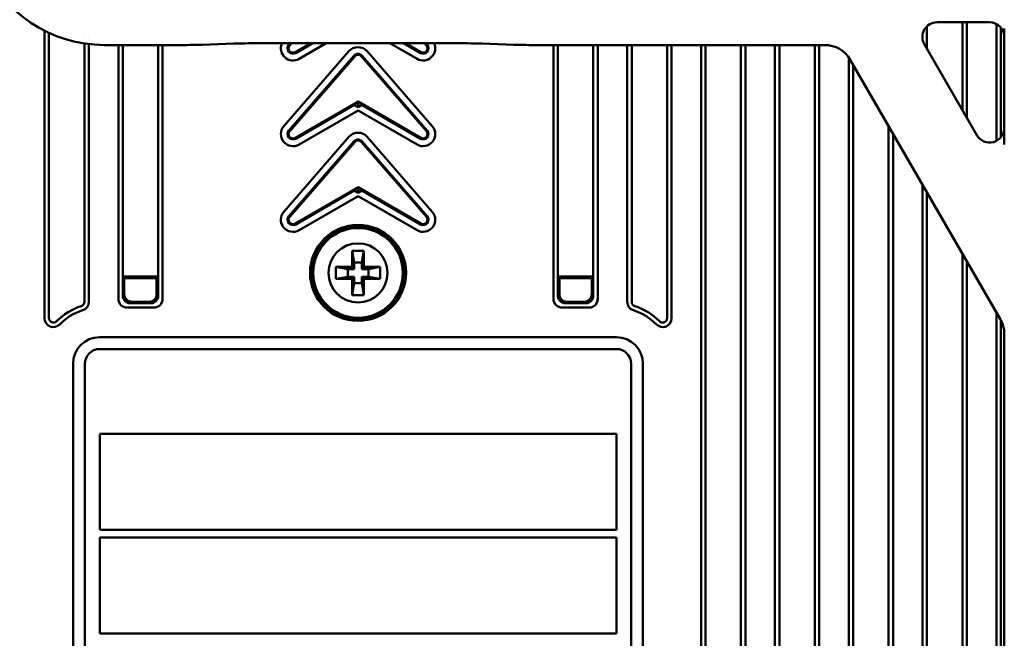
# Model space of a CAD drawing. Header units: millimetres. Extents: x 0 to 5104, y -184 to 1188.
# Tile 42 of 221: x 288 to 355, y 741 to 783. Entities that reach past the tile are written whole.
import ezdxf

# ---------------------------------------------------------------- set-up
doc = ezdxf.new("R2010")
doc.units = ezdxf.units.MM
doc.header["$LTSCALE"] = 2
doc.layers.add('Sichtbar (ISO)', color=7, linetype='Continuous', lineweight=50)

msp = doc.modelspace()

# ---------------------------------------------------------------- linework, layer by layer
at = {"layer": 'Sichtbar (ISO)'}
for p, q in [((289.745, 782.938), (289.745, 782.938)), ((350.2, 782.996), (353.752, 782.996)), ((351.915, 777.037), (351.915, 782.996)), ((352.215, 776.518), (352.215, 782.996)), ((289.745, 762.963), (289.745, 782.425)), ((290.045, 782.781), (290.045, 782.782)), ((290.045, 762.963), (290.045, 782.28)), ((349.515, 782.724), (349.515, 781.188)), ((354.215, 782.882), (354.215, 774.969)), ((354.515, 782.642), (354.515, 775.21)), ((354.752, 774.724), (354.752, 782.563)), ((292.445, 781.983), (292.445, 781.981)), ((292.745, 781.933), (292.745, 781.931)), ((349.215, 782.163), (349.215, 781.834)), ((292.445, 781.559), (292.445, 764.068)), ((292.745, 781.518), (292.745, 764.068)), ((299.018, 781.455), (293.808, 781.455)), ((294.745, 764.276), (294.745, 781.455)), ((295.045, 765.776), (295.045, 781.455)), ((297.445, 765.776), (297.445, 781.455)), ((297.745, 764.276), (297.745, 781.455)), ((302.598, 781.551), (300.432, 781.475)), ((317.234, 781.582), (304.719, 781.582)), ((305.954, 775.968), (310.357, 781.033)), ((306.4, 781.582), (306.3, 781.467)), ((306.49, 781.582), (306.351, 781.422)), ((306.721, 780.973), (307.775, 781.582)), ((306.755, 780.914), (307.911, 781.582)), ((308.828, 781.582), (306.984, 780.517)), ((316.006, 775.968), (311.602, 781.033)), ((313.132, 781.582), (314.975, 780.517)), ((315.205, 780.914), (314.049, 781.582)), ((315.239, 780.973), (314.185, 781.582)), ((315.47, 781.582), (315.609, 781.422)), ((315.56, 781.582), (315.66, 781.467)), ((321.521, 781.475), (319.355, 781.551)), ((342.591, 781.455), (322.935, 781.455)), ((324.215, 764.276), (324.215, 781.455)), ((324.515, 765.776), (324.515, 781.455)), ((326.915, 765.776), (326.915, 781.455)), ((327.215, 764.276), (327.215, 781.455)), ((329.215, 781.455), (329.215, 764.068)), ((329.515, 781.455), (329.515, 764.068)), ((331.915, 762.963), (331.915, 781.455)), ((332.215, 762.963), (332.215, 781.455)), ((334.215, 781.455), (334.215, 706.213)), ((334.515, 781.455), (334.515, 706.288)), ((336.915, 706.888), (336.915, 781.455)), ((337.215, 706.963), (337.215, 781.455)), ((339.215, 781.455), (339.215, 707.463)), ((339.515, 781.455), (339.515, 707.538)), ((341.915, 708.138), (341.915, 781.455)), ((342.215, 781.455), (342.215, 708.213)), ((352.887, 775.355), (349.336, 781.497)), ((310.703, 780.733), (306.3, 775.667)), ((310.755, 780.688), (306.351, 775.622)), ((310.98, 780.789), (310.98, 780.857)), ((311.205, 780.688), (315.609, 775.622)), ((311.256, 780.733), (315.66, 775.667)), ((344.215, 780.621), (344.215, 708.713)), ((344.321, 780.457), (354.483, 762.882)), ((344.515, 780.122), (344.515, 708.788)), ((306.721, 775.173), (310.98, 777.632)), ((310.719, 777.403), (310.98, 777.627)), ((315.239, 775.173), (310.98, 777.632)), ((310.98, 777.627), (310.98, 777.632)), ((310.98, 777.252), (310.98, 777.627)), ((311.241, 777.403), (310.98, 777.627)), ((306.755, 775.114), (310.719, 777.403)), ((310.98, 777.024), (306.984, 774.717)), ((310.98, 777.252), (310.719, 777.403)), ((310.98, 777.252), (311.241, 777.403)), ((310.98, 777.024), (314.975, 774.717)), ((315.205, 775.114), (311.241, 777.403)), ((346.915, 737.82), (346.915, 775.971)), ((305.951, 770.169), (310.355, 775.235)), ((310.703, 774.933), (306.3, 769.867)), ((310.98, 774.989), (310.98, 775.057)), ((311.256, 774.933), (315.66, 769.867)), ((316.009, 770.169), (311.605, 775.235)), ((347.215, 737.747), (347.215, 775.452)), ((310.755, 774.888), (306.351, 769.822)), ((311.205, 774.888), (315.609, 769.822)), ((306.721, 769.373), (310.98, 771.832)), ((306.755, 769.314), (310.719, 771.603)), ((310.719, 771.603), (310.98, 771.827)), ((310.98, 771.452), (310.719, 771.603)), ((315.239, 769.373), (310.98, 771.832)), ((310.98, 771.827), (310.98, 771.832)), ((310.98, 771.452), (310.98, 771.827)), ((311.241, 771.603), (310.98, 771.827)), ((310.98, 771.452), (311.241, 771.603)), ((315.205, 769.314), (311.241, 771.603)), ((349.215, 771.993), (349.215, 740.076)), ((310.98, 771.227), (306.982, 768.919)), ((310.98, 771.227), (314.978, 768.919)), ((349.515, 771.475), (349.515, 740.461)), ((310.58, 767.53), (310.721, 766.73)), ((310.58, 767.53), (311.38, 767.53)), ((310.58, 766.43), (310.58, 767.53)), ((311.38, 767.53), (311.239, 766.73)), ((311.38, 767.53), (311.38, 766.43)), ((351.915, 740.544), (351.915, 767.324)), ((309.48, 766.43), (310.58, 766.43)), ((309.48, 766.43), (310.28, 766.289)), ((309.48, 765.63), (309.48, 766.43)), ((310.721, 766.289), (310.28, 766.289)), ((310.28, 766.289), (310.28, 765.771)), ((310.721, 766.289), (310.58, 766.43)), ((310.721, 766.73), (311.239, 766.73)), ((310.721, 766.289), (310.721, 766.73)), ((311.239, 766.73), (311.239, 766.289)), ((311.38, 766.43), (311.239, 766.289)), ((311.68, 766.289), (311.239, 766.289)), ((311.38, 766.43), (312.48, 766.43)), ((312.48, 766.43), (311.68, 766.289)), ((311.68, 765.771), (311.68, 766.289)), ((312.48, 766.43), (312.48, 765.63)), ((352.215, 740.2), (352.215, 766.805)), ((295.045, 765.776), (297.445, 765.776)), ((295.045, 764.475), (295.045, 765.776)), ((295.097, 765.723), (295.045, 765.776)), ((295.097, 765.723), (295.15, 765.671)), ((297.393, 765.723), (295.097, 765.723)), ((295.15, 764.58), (295.15, 765.671)), ((295.15, 765.671), (297.34, 765.671)), ((297.393, 765.723), (297.34, 765.671)), ((297.34, 764.58), (297.34, 765.671)), ((297.393, 765.723), (297.445, 765.776)), ((297.445, 764.475), (297.445, 765.776)), ((309.48, 765.63), (310.28, 765.771)), ((310.58, 765.63), (309.48, 765.63)), ((310.28, 765.771), (310.721, 765.771)), ((310.58, 765.63), (310.721, 765.771)), ((310.58, 764.53), (310.58, 765.63)), ((310.721, 765.33), (310.721, 765.771)), ((311.239, 765.771), (311.239, 765.33)), ((311.239, 765.771), (311.68, 765.771)), ((311.239, 765.771), (311.38, 765.63)), ((311.38, 765.63), (311.38, 764.53)), ((312.48, 765.63), (311.38, 765.63)), ((312.48, 765.63), (311.68, 765.771)), ((326.915, 765.776), (324.515, 765.776)), ((324.515, 764.475), (324.515, 765.776)), ((324.567, 765.723), (324.515, 765.776)), ((324.567, 765.723), (324.62, 765.671)), ((324.567, 765.723), (326.862, 765.723)), ((326.81, 765.671), (324.62, 765.671)), ((324.62, 764.58), (324.62, 765.671)), ((326.862, 765.723), (326.81, 765.671)), ((326.81, 764.58), (326.81, 765.671)), ((326.862, 765.723), (326.915, 765.776)), ((326.915, 764.475), (326.915, 765.776)), ((310.58, 764.53), (310.721, 765.33)), ((311.239, 765.33), (310.721, 765.33)), ((311.38, 764.53), (311.239, 765.33)), ((311.38, 764.53), (310.58, 764.53)), ((295.345, 763.676), (297.145, 763.676)), ((296.946, 763.976), (295.544, 763.976)), ((295.649, 764.081), (296.841, 764.081)), ((326.615, 763.676), (324.815, 763.676)), ((325.014, 763.976), (326.415, 763.976)), ((326.311, 764.081), (325.119, 764.081)), ((354.215, 763.346), (354.215, 738.542)), ((354.515, 762.825), (354.515, 738.648)), ((328.48, 761.676), (293.48, 761.676)), ((354.752, 761.881), (354.752, 739.249)), ((293.48, 760.876), (328.48, 760.876)), ((291.68, 759.876), (291.68, 703.582)), ((292.48, 740.46), (292.48, 759.876)), ((329.48, 740.46), (329.48, 759.876)), ((330.28, 759.876), (330.28, 703.582)), ((293.48, 755.126), (328.48, 755.126)), ((293.48, 748.626), (293.48, 755.126)), ((328.48, 755.126), (328.48, 748.626)), ((328.48, 748.626), (293.48, 748.626)), ((293.48, 748.126), (328.48, 748.126)), ((293.48, 741.626), (293.48, 748.126)), ((328.48, 748.126), (328.48, 741.626)), ((328.48, 741.626), (293.48, 741.626))]:
    msp.add_line(p, q, dxfattribs=at)
for radius in [3.25, 3.159, 3.036, 2]:
    msp.add_circle((310.98, 766.03), radius, dxfattribs=at)
for centre, radius, start, end in [((306.574, 781.229), 0.822, 154.55194, 300), ((306.574, 781.229), 0.363, 139, 300), ((306.574, 781.229), 0.295, 139, 300), ((310.977, 780.494), 0.822, 89.8179, 139), ((310.982, 780.494), 0.822, 41, 90.1821), ((315.386, 781.229), 0.822, 240, 25.44813), ((315.386, 781.229), 0.363, 240, 41), ((315.386, 781.229), 0.295, 240, 41), ((310.977, 780.494), 0.363, 89.58775, 139), ((310.977, 780.494), 0.295, 89.49247, 139), ((310.982, 780.494), 0.363, 41, 90.41225), ((310.982, 780.494), 0.295, 41, 90.50753), ((306.574, 775.429), 0.822, 139, 300), ((306.574, 775.429), 0.363, 139, 300), ((306.574, 775.429), 0.295, 139, 300), ((315.386, 775.429), 0.822, 240, 41), ((315.386, 775.429), 0.363, 240, 41), ((315.386, 775.429), 0.295, 240, 41), ((310.975, 774.696), 0.822, 89.63581, 139), ((310.977, 774.694), 0.363, 89.58775, 139), ((310.977, 774.694), 0.295, 89.49247, 139), ((310.985, 774.696), 0.822, 41, 90.36419), ((310.982, 774.694), 0.363, 41, 90.41225), ((310.982, 774.694), 0.295, 41, 90.50753), ((306.571, 769.63), 0.822, 139, 300), ((306.574, 769.629), 0.363, 139, 300), ((306.574, 769.629), 0.295, 139, 300), ((315.389, 769.63), 0.822, 240, 41), ((315.386, 769.629), 0.363, 240, 41), ((315.386, 769.629), 0.295, 240, 41), ((295.345, 764.276), 0.6, 180, 270), ((297.145, 764.276), 0.6, 270, 0), ((324.815, 764.276), 0.6, 180, 270), ((326.615, 764.276), 0.6, 270, 0), ((293.48, 759.876), 4.1, 107.66106, 135.43677), ((292.145, 764.068), 0.3, 287.66106, 0), ((292.145, 764.068), 0.6, 287.66106, 0), ((329.815, 764.068), 0.6, 180, 252.33894), ((329.815, 764.068), 0.3, 180, 252.33894), ((328.48, 759.876), 4.1, 44.56323, 72.33894), ((290.345, 762.963), 0.6, 180, 315.43677), ((290.345, 762.963), 0.3, 180, 315.43677), ((293.48, 759.876), 3.8, 107.66106, 135.43677), ((328.48, 759.876), 3.8, 44.56323, 72.33894), ((331.615, 762.963), 0.6, 224.56323, 0), ((331.615, 762.963), 0.3, 224.56323, 0), ((293.48, 759.876), 1.8, 90, 180), ((328.48, 759.876), 1.8, 0, 90), ((293.48, 759.876), 1, 90, 180), ((328.48, 759.876), 1, 0, 90)]:
    msp.add_arc(centre, radius, start, end, dxfattribs=at)
for centre, major_axis, ratio, start_param, end_param in [((293.815, 790.46), (-4.998, -7.494), 0.99912, 5.695409, 6.870962), ((350.205, 781.994), (0.871, -0.502), 0.994546, 2.096437, 4.186748), ((353.752, 781.994), (0, 1.001), 0.99863, 4.712389, 6.283185), ((299.018, 781.525), (2, 0), 0.034921, 4.712389, 5.497787), ((304.719, 781.477), (-3, 0), 0.034921, 4.712389, 5.497787), ((317.234, 781.477), (-3, 0), 0.034921, 3.926991, 4.712389), ((322.935, 781.525), (2, 0), 0.034921, 3.926991, 4.712389), ((342.588, 779.454), (1.416, 1.416), 0.998783, 6.022346, 7.067975), ((353.752, 775.86), (0, 1.005), 0.994564, 2.097417, 4.712389), ((295.573, 764.504), (0.489, 0.218), 0.924938, 2.750948, 3.165748), ((295.65, 764.581), (0.355, 0.355), 0.997265, 2.357564, 3.925621), ((296.839, 764.581), (-0.355, 0.355), 0.997265, 2.357564, 3.925621), ((296.917, 764.504), (-0.489, 0.218), 0.924938, 3.117437, 3.532237), ((325.043, 764.504), (0.489, 0.218), 0.924938, 2.750948, 3.165748), ((325.12, 764.581), (0.355, 0.355), 0.997265, 2.357564, 3.925621), ((326.309, 764.581), (-0.355, 0.355), 0.997265, 2.357564, 3.925621), ((326.386, 764.504), (-0.489, 0.218), 0.924938, 3.117437, 3.532237), ((295.573, 764.504), (0.218, 0.489), 0.924938, 3.117437, 3.532237), ((296.917, 764.504), (-0.218, 0.489), 0.924938, 2.750948, 3.165748), ((325.043, 764.504), (0.218, 0.489), 0.924938, 3.117437, 3.532237), ((326.386, 764.504), (-0.218, 0.489), 0.924938, 2.750948, 3.165748), ((352.751, 761.878), (-1.416, -1.416), 0.998783, 2.356803, 2.880754)]:
    msp.add_ellipse(centre, major_axis=major_axis, ratio=ratio, start_param=start_param, end_param=end_param, dxfattribs=at)
for points, knots in [([(295.09, 764.276), (295.101, 764.251), (295.115, 764.228), (295.15, 764.177), (295.171, 764.151), (295.219, 764.103), (295.245, 764.081), (295.296, 764.046), (295.32, 764.032), (295.345, 764.021)], [0.10269294, 0.10269294, 0.10269294, 0.10269294, 0.11119138, 0.11119138, 0.12143874, 0.12143874, 0.13168414, 0.13168414, 0.14032148, 0.14032148, 0.14032148, 0.14032148]), ([(297.4, 764.276), (297.388, 764.251), (297.374, 764.227), (297.34, 764.176), (297.318, 764.15), (297.269, 764.102), (297.243, 764.08), (297.193, 764.046), (297.169, 764.032), (297.145, 764.021)], [-0.14032191, -0.14032191, -0.14032191, -0.14032191, -0.1316916, -0.1316916, -0.12144868, -0.12144868, -0.11119883, -0.11119883, -0.10269338, -0.10269338, -0.10269338, -0.10269338]), ([(324.56, 764.276), (324.571, 764.251), (324.585, 764.227), (324.62, 764.176), (324.642, 764.15), (324.69, 764.102), (324.716, 764.08), (324.767, 764.046), (324.79, 764.032), (324.815, 764.021)], [0.17842525, 0.17842525, 0.17842525, 0.17842525, 0.18705556, 0.18705556, 0.19729848, 0.19729848, 0.20754833, 0.20754833, 0.21605379, 0.21605379, 0.21605379, 0.21605379]), ([(326.87, 764.276), (326.858, 764.251), (326.845, 764.228), (326.81, 764.177), (326.788, 764.151), (326.74, 764.103), (326.714, 764.081), (326.664, 764.046), (326.64, 764.032), (326.615, 764.021)], [-0.21605457, -0.21605457, -0.21605457, -0.21605457, -0.20754911, -0.20754911, -0.19729926, -0.19729926, -0.18705635, -0.18705635, -0.17842603, -0.17842603, -0.17842603, -0.17842603])]:
    msp.add_open_spline(points, degree=3, knots=knots, dxfattribs=at)

doc.saveas('drawing.dxf')
